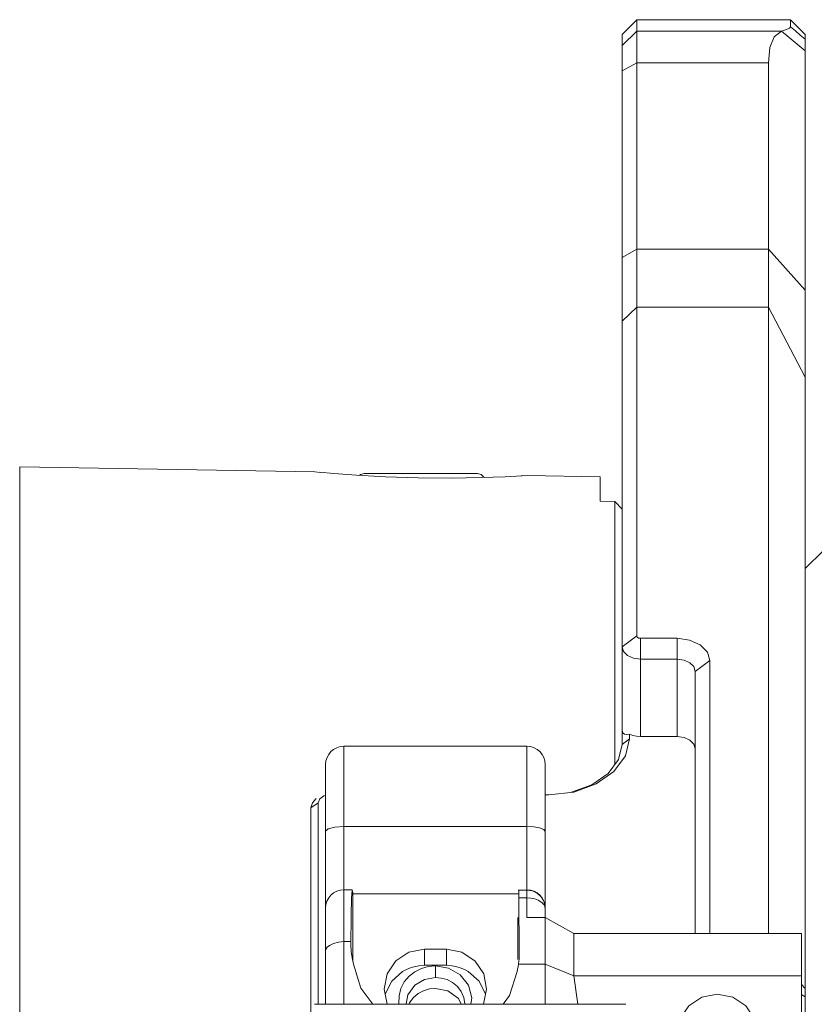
# Model space of a CAD drawing. Header units: millimetres. Extents: x 3925 to 5043, y -86 to 778.
# Tile 29 of 45: x 4126 to 4148, y 596 to 623. Entities that reach past the tile are written whole.
import ezdxf

# ---------------------------------------------------------------- set-up
doc = ezdxf.new("R2010")
doc.units = ezdxf.units.MM
doc.header["$LTSCALE"] = 46.255
doc.layers.add('H30K-B10R500DXF_CONTINUOUS_LINE', color=7, linetype='CONTINUOUS')

msp = doc.modelspace()

# ---------------------------------------------------------------- linework, layer by layer
at = {"layer": 'H30K-B10R500DXF_CONTINUOUS_LINE', "color": 7, "linetype": 'Continuous', "lineweight": 0}
for p, q in [((4142.837, 622.617), (4143.237, 623.017)), ((4143.237, 606.179), (4143.237, 623.017)), ((4147.437, 623.017), (4143.237, 623.017)), ((4147.437, 622.824), (4147.437, 623.017)), ((4147.837, 622.617), (4147.437, 623.017)), ((4142.837, 622.309), (4143.237, 622.706)), ((4142.837, 622.617), (4142.837, 603.216)), ((4147.188, 622.706), (4143.237, 622.706)), ((4147.837, 532.704), (4147.837, 622.617)), ((4143.237, 621.84), (4142.837, 621.616)), ((4146.837, 621.84), (4143.237, 621.84)), ((4146.837, 598.07), (4146.837, 621.84)), ((4143.237, 616.746), (4142.837, 616.522)), ((4143.237, 616.746), (4146.837, 616.746)), ((4146.837, 616.746), (4147.837, 615.625)), ((4143.237, 615.16), (4142.837, 614.777)), ((4146.837, 615.16), (4143.237, 615.16)), ((4146.837, 615.16), (4147.837, 613.245)), ((4126.382, 610.802), (4126.382, 573.517)), ((4134.44, 610.661), (4126.382, 610.802)), ((4134.6, 610.646), (4134.44, 610.661)), ((4134.567, 610.649), (4134.962, 610.615)), ((4134.962, 610.615), (4135.581, 610.569)), ((4135.581, 610.569), (4136.374, 610.526)), ((4138.887, 610.617), (4135.788, 610.617)), ((4136.374, 610.526), (4137.265, 610.498)), ((4137.265, 610.498), (4138.166, 610.491)), ((4138.166, 610.491), (4138.986, 610.504)), ((4138.986, 610.504), (4139.644, 610.528)), ((4139.644, 610.528), (4140.104, 610.552)), ((4140.079, 610.551), (4140.24, 610.56)), ((4142.237, 610.525), (4140.24, 610.56)), ((4142.237, 609.857), (4142.237, 610.525)), ((4142.237, 609.857), (4142.638, 609.85)), ((4142.638, 602.661), (4142.638, 609.85)), ((4142.638, 609.85), (4142.837, 609.643)), ((4147.837, 608.017), (4148.337, 608.517)), ((4143.237, 606.179), (4142.837, 605.879)), ((4143.337, 606.113), (4143.337, 603.429)), ((4144.337, 606.113), (4143.337, 606.113)), ((4144.337, 606.113), (4144.337, 603.429)), ((4143.337, 605.545), (4144.337, 605.545)), ((4144.837, 605.21), (4145.237, 605.504)), ((4145.237, 605.504), (4145.237, 598.07)), ((4144.837, 605.21), (4144.837, 598.049)), ((4142.963, 603.486), (4143.037, 603.496)), ((4143.037, 603.496), (4143.037, 603.364)), ((4142.837, 603.216), (4142.74, 602.799)), ((4142.837, 603.216), (4143.037, 603.364)), ((4142.929, 602.899), (4143.037, 603.364)), ((4144.337, 603.429), (4143.337, 603.429)), ((4135.237, 596.113), (4135.237, 603.163)), ((4135.237, 603.163), (4140.237, 603.163)), ((4140.237, 603.163), (4140.237, 598.482)), ((4134.737, 602.663), (4134.737, 596.113)), ((4142.616, 602.475), (4142.929, 602.899)), ((4140.737, 596.113), (4140.737, 602.655)), ((4134.337, 601.481), (4134.537, 601.621)), ((4134.376, 601.618), (4134.337, 601.481)), ((4134.484, 601.732), (4134.376, 601.618)), ((4134.537, 601.621), (4134.578, 601.729)), ((4134.537, 601.621), (4134.537, 596.113)), ((4134.578, 601.729), (4134.686, 601.806)), ((4134.686, 601.806), (4134.737, 601.816)), ((4140.837, 601.836), (4140.737, 601.836)), ((4134.337, 601.481), (4134.337, 593.999)), ((4140.237, 600.975), (4135.237, 600.975)), ((4135.237, 599.24), (4135.467, 599.24)), ((4135.467, 599.239), (4135.479, 599.163)), ((4135.479, 599.163), (4135.481, 599.136)), ((4140.006, 599.238), (4140.008, 599.24)), ((4140.008, 599.24), (4140.011, 599.234)), ((4140.011, 599.234), (4140.237, 599.234)), ((4140.013, 599.202), (4140.011, 599.234)), ((4140.237, 599.234), (4140.392, 599.21)), ((4135.481, 599.136), (4135.484, 597.28)), ((4139.994, 599.136), (4135.481, 599.136)), ((4140.237, 599.018), (4140.017, 599.018)), ((4140.017, 599.018), (4140.028, 597.499)), ((4140.451, 598.991), (4140.545, 598.958)), ((4140.715, 598.819), (4140.737, 598.735)), ((4140.725, 598.847), (4140.737, 598.735)), ((4135.429, 597.732), (4135.437, 598.531)), ((4139.991, 597.341), (4139.993, 598.483)), ((4140.737, 598.482), (4140.237, 598.482)), ((4141.518, 598.049), (4140.737, 598.482)), ((4135.237, 597.826), (4135.429, 597.826)), ((4147.737, 598.049), (4141.518, 598.049)), ((4141.518, 598.049), (4141.518, 596.89)), ((4147.737, 568.927), (4147.737, 598.049)), ((4135.435, 597.577), (4135.429, 597.732)), ((4137.437, 597.618), (4138.037, 597.618)), ((4137.437, 597.178), (4137.437, 597.618)), ((4138.037, 597.618), (4138.037, 597.178)), ((4140.007, 597.207), (4140.019, 597.304)), ((4140.019, 597.304), (4140.022, 597.341)), ((4140.022, 597.341), (4140.026, 597.402)), ((4140.026, 597.402), (4140.027, 597.499)), ((4135.701, 596.558), (4135.501, 597.208)), ((4137.354, 597.091), (4137.177, 597.003)), ((4137.543, 597.144), (4137.354, 597.091)), ((4138.037, 597.178), (4137.437, 597.178)), ((4137.737, 597.162), (4137.543, 597.144)), ((4137.737, 597.162), (4137.737, 596.846)), ((4137.737, 597.162), (4138.097, 597.1)), ((4138.097, 597.1), (4138.415, 596.918)), ((4139.983, 597.073), (4139.967, 597.006)), ((4140.737, 597.207), (4140.007, 597.207)), ((4141.518, 596.89), (4140.737, 597.207)), ((4136.544, 596.745), (4136.843, 597.006)), ((4137.442, 596.795), (4137.737, 596.846)), ((4137.737, 596.846), (4137.898, 596.831)), ((4138.933, 596.742), (4138.632, 597.006)), ((4147.737, 596.89), (4141.518, 596.89)), ((4141.518, 596.89), (4141.628, 596.113)), ((4136.024, 596.113), (4135.701, 596.558)), ((4139.053, 596.113), (4139.137, 596.528)), ((4147.737, 596.652), (4147.837, 596.541)), ((4136.744, 596.341), (4136.743, 596.134)), ((4136.937, 596.123), (4136.988, 596.376)), ((4138.444, 596.113), (4138.367, 596.268)), ((4138.513, 596.301), (4138.537, 596.123)), ((4138.736, 596.287), (4138.708, 596.113)), ((4147.837, 596.319), (4147.743, 596.371)), ((4142.937, 596.113), (4134.437, 596.113))]:
    msp.add_line(p, q, dxfattribs=at)
for points in [[(4146.837, 621.84), (4146.877, 622.258), (4146.992, 622.551), (4147.188, 622.706)], [(4147.188, 622.706), (4147.324, 622.751), (4147.407, 622.79), (4147.437, 622.824)], [(4147.188, 622.706), (4147.404, 622.53), (4147.621, 622.349), (4147.837, 622.166)], [(4147.837, 622.484), (4147.704, 622.598), (4147.571, 622.712), (4147.437, 622.824)], [(4135.788, 610.617), (4135.69, 610.592), (4135.662, 610.565)], [(4139.064, 610.507), (4139.062, 610.515), (4138.99, 610.589), (4138.887, 610.617)], [(4143.337, 606.113), (4143.287, 606.122), (4143.251, 606.146), (4143.237, 606.179)], [(4145.237, 605.504), (4145.169, 605.739), (4144.973, 605.937), (4144.68, 606.067), (4144.337, 606.113)], [(4142.837, 605.879), (4142.876, 605.751), (4142.984, 605.643), (4143.146, 605.571), (4143.337, 605.545)], [(4144.337, 605.545), (4144.529, 605.52), (4144.691, 605.448), (4144.799, 605.34), (4144.837, 605.21)], [(4142.837, 603.612), (4142.845, 603.561), (4142.868, 603.522), (4142.907, 603.496), (4142.963, 603.486)], [(4143.337, 603.429), (4143.231, 603.436), (4143.129, 603.459), (4143.037, 603.496)], [(4144.837, 603.092), (4144.799, 603.221), (4144.692, 603.33), (4144.53, 603.403), (4144.337, 603.429)], [(4142.74, 602.799), (4142.456, 602.416), (4142.015, 602.107), (4141.457, 601.906)], [(4140.837, 601.836), (4141.518, 601.913), (4142.13, 602.134), (4142.616, 602.475)], [(4135.237, 600.975), (4134.987, 600.957), (4134.805, 600.907), (4134.737, 600.844)], [(4140.237, 600.975), (4140.426, 600.965), (4140.585, 600.937), (4140.697, 600.893), (4140.737, 600.839)], [(4135.437, 598.531), (4135.449, 599.011), (4135.463, 599.229), (4135.467, 599.239)], [(4140.017, 599.018), (4140.015, 599.128), (4140.013, 599.202)], [(4140.392, 599.21), (4140.526, 599.143), (4140.629, 599.045)], [(4140.237, 599.018), (4140.347, 599.011), (4140.451, 598.991)], [(4140.545, 598.958), (4140.649, 598.896), (4140.715, 598.819)], [(4140.629, 599.045), (4140.688, 598.952), (4140.725, 598.847)], [(4135.237, 597.826), (4135.087, 597.813), (4134.951, 597.778), (4134.841, 597.722)], [(4134.841, 597.722), (4134.784, 597.673), (4134.749, 597.618), (4134.737, 597.561)], [(4135.501, 597.208), (4135.461, 597.381), (4135.437, 597.556), (4135.435, 597.577)], [(4137.437, 597.618), (4137.014, 597.535), (4136.66, 597.299), (4136.423, 596.949), (4136.338, 596.528)], [(4139.137, 596.528), (4139.056, 596.941), (4138.82, 597.294), (4138.463, 597.534), (4138.037, 597.618)], [(4137.031, 597.099), (4136.929, 597.053), (4136.843, 597.006)], [(4137.437, 597.178), (4137.284, 597.167), (4137.149, 597.138), (4137.031, 597.099)], [(4138.445, 597.098), (4138.327, 597.138), (4138.192, 597.167), (4138.037, 597.178)], [(4138.632, 597.006), (4138.547, 597.053), (4138.445, 597.098)], [(4140.007, 597.207), (4139.996, 597.14), (4139.983, 597.073)], [(4136.367, 596.381), (4136.368, 596.39), (4136.544, 596.745)], [(4137.177, 597.003), (4137.019, 596.881), (4136.888, 596.725)], [(4136.988, 596.376), (4137.172, 596.635), (4137.442, 596.795)], [(4137.898, 596.831), (4138.056, 596.787), (4138.204, 596.711), (4138.337, 596.603), (4138.443, 596.464), (4138.513, 596.301)], [(4138.415, 596.918), (4138.64, 596.636), (4138.736, 596.287)], [(4139.108, 596.381), (4139.106, 596.394), (4138.933, 596.742)], [(4139.967, 597.006), (4139.761, 596.353), (4139.589, 596.113)], [(4136.338, 596.528), (4136.419, 596.116), (4136.421, 596.113)], [(4136.888, 596.725), (4136.794, 596.542), (4136.744, 596.341)], [(4137.263, 596.405), (4137.413, 596.485), (4137.573, 596.532), (4137.737, 596.548)], [(4138.367, 596.268), (4138.076, 596.479), (4137.737, 596.548)], [(4137.011, 596.113), (4137.028, 596.153), (4137.132, 596.294), (4137.263, 596.405)], [(4145.437, 596.392), (4145.014, 596.308), (4144.66, 596.072), (4144.423, 595.722), (4144.338, 595.301)], [(4146.537, 595.301), (4146.456, 595.714), (4146.22, 596.067), (4145.863, 596.307), (4145.437, 596.392)]]:
    msp.add_lwpolyline(points, dxfattribs=at)
for centre, start, end in [((4135.237, 602.663), 90, 179.9621), ((4140.237, 602.663), 0.0033, 90), ((4135.237, 598.74), 90, 179.9903), ((4140.237, 598.74), 0, 90)]:
    msp.add_arc(centre, 0.5, start, end, dxfattribs=at)

doc.saveas('drawing.dxf')
